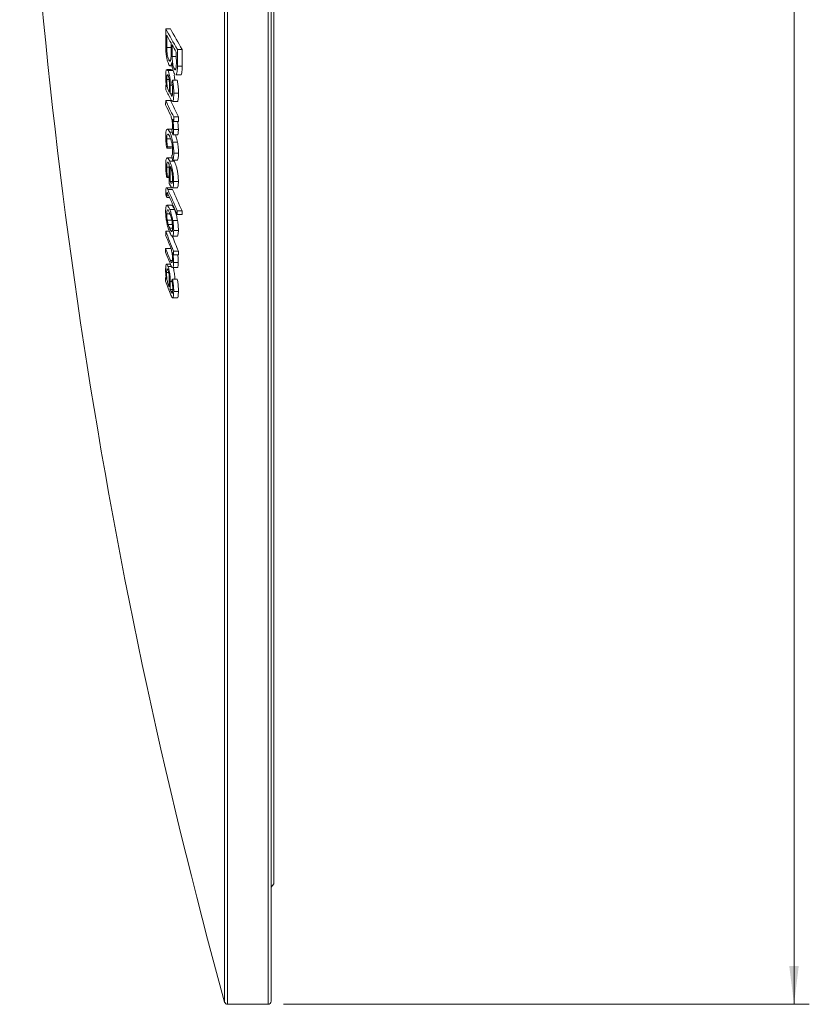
# Model space of a CAD drawing. Header units: millimetres. Extents: x -523 to 333, y -36 to 695.
# Tile 7 of 12: x 282 to 333, y 495 to 559. Entities that reach past the tile are written whole.
import ezdxf

# ---------------------------------------------------------------- set-up
doc = ezdxf.new("R2010")
doc.units = ezdxf.units.MM
doc.styles.add('SLDTEXTSTYLE0', font='TXT', dxfattribs={"width": 0.605})
doc.dimstyles.new('SLDDIMSTYLE0', dxfattribs={"dimtxt": 2.311487, "dimasz": 2.5, "dimexe": 0, "dimexo": 0.0625, "dimgap": 0.577872, "dimtad": 1, "dimtoh": 1, "dimrnd": 1e-09, "dimzin": 12, "dimdsep": 46, "dimtxsty": 'SLDTEXTSTYLE0', "dimsah": 1, "dimcen": 0.09, "dimadec": 0, "dimazin": 0, "dimtfac": 1, "dimtofl": 0, "dimtmove": 0, "dimatfit": 3, "dimfxl": 1, "dimfrac": 2, "dimtolj": 1, "dimtzin": 12, "dimarcsym": 0})

# ---------------------------------------------------------------- blocks, each defined once
blk = doc.blocks.new('*D3')
at = {"color": 7, "linetype": 'Continuous', "lineweight": 0}
for p, q in [((299.085, 694.942), (333.464, 694.942)), ((332.464, 494.942), (332.464, 694.942)), ((299.085, 494.942), (333.464, 494.942))]:
    blk.add_line(p, q, dxfattribs=at)
for points in [[(332.464, 694.942), (332.154, 692.442), (332.774, 692.442)], [(332.464, 494.942), (332.774, 497.442), (332.154, 497.442)]]:
    blk.add_solid(points, dxfattribs=at)
at = {"color": 7, "linetype": 'Continuous', "lineweight": 0, "char_height": 2.3813, "attachment_point": 1, "rotation": 90, "style": 'SLDTEXTSTYLE0'}
for s, insert in [('200', (329.395, 593.981)), ('%%c', (329.395, 590.613))]:
    blk.add_mtext(s, dxfattribs=dict(at, insert=insert))

msp = doc.modelspace()

# ---------------------------------------------------------------- linework, layer by layer
at = {"color": 8, "linetype": 'Continuous', "lineweight": 15}
for p, q in [((298.085, 494.942), (298.085, 694.942)), ((295.244, 495.089), (295.244, 691.066)), ((295.437, 691.207), (295.437, 494.942)), ((291.74, 557.477), (291.462, 557.477)), ((292.085, 556.885), (291.812, 556.885)), ((291.633, 554.646), (291.58, 554.646)), ((291.829, 545.672), (291.645, 545.672)), ((291.625, 541.965), (291.57, 541.965)), ((291.843, 541.535), (291.736, 541.535))]:
    msp.add_line(p, q, dxfattribs=at)
at = {"color": 7, "linetype": 'Continuous', "lineweight": 15}
for p, q in [((298.285, 694.742), (298.285, 495.142)), ((298.464, 594.942), (298.464, 502.817)), ((291.699, 558.693), (291.391, 558.693)), ((292.465, 557.345), (292.156, 557.345)), ((291.711, 556.647), (291.604, 556.647)), ((291.779, 556.036), (291.471, 556.036)), ((291.851, 555.956), (291.543, 555.956)), ((291.689, 556.262), (291.812, 556.262)), ((292.058, 556.074), (291.951, 556.074)), ((292.467, 556.259), (292.158, 556.259)), ((291.614, 555.382), (291.462, 555.382)), ((292.14, 555.333), (291.832, 555.333)), ((291.997, 555.706), (291.953, 555.769)), ((292.046, 555.677), (292.355, 555.677)), ((291.393, 555.003), (291.395, 554.702)), ((291.819, 555.009), (291.692, 555.009)), ((291.39, 554.015), (291.388, 553.723)), ((291.698, 554.015), (291.39, 554.015)), ((291.58, 554.646), (291.633, 554.545)), ((291.838, 554.431), (291.694, 554.431)), ((291.829, 554.344), (291.74, 554.344)), ((291.805, 553.952), (291.744, 554.037)), ((292.224, 554.49), (291.915, 554.49)), ((291.83, 553.94), (292.138, 553.94)), ((292.221, 552.93), (291.913, 552.93)), ((292.221, 552.93), (292.22, 552.637)), ((291.805, 552.143), (291.496, 552.143)), ((291.797, 552.081), (291.857, 551.752)), ((292.218, 552.103), (291.909, 552.103)), ((292.22, 552.637), (291.911, 552.637)), ((291.709, 551.51), (291.459, 551.51)), ((291.822, 551.942), (291.653, 551.942)), ((292.166, 551.752), (291.857, 551.752)), ((291.771, 550.898), (291.462, 550.898)), ((291.818, 550.98), (291.509, 550.98)), ((292.159, 551.287), (291.851, 551.287)), ((291.792, 550.269), (291.484, 550.269)), ((291.786, 550.395), (291.835, 550.108)), ((292.225, 550.554), (291.917, 550.554)), ((291.623, 549.649), (291.46, 549.649)), ((291.958, 550.038), (291.65, 550.038)), ((292.144, 550.108), (291.835, 550.108)), ((291.623, 548.973), (291.461, 548.973)), ((291.623, 549.07), (291.501, 549.07)), ((291.753, 548.304), (291.445, 548.304)), ((291.829, 548.717), (291.685, 548.717)), ((291.82, 548.289), (292.129, 548.289)), ((292.22, 548.706), (291.911, 548.706)), ((291.464, 547.824), (291.464, 547.671)), ((291.577, 547.824), (291.464, 547.824)), ((291.645, 547.671), (291.464, 547.671)), ((291.837, 548.188), (291.529, 548.188)), ((291.783, 547.163), (291.474, 547.163)), ((291.646, 546.608), (291.457, 546.608)), ((291.532, 546.85), (291.495, 546.85)), ((291.96, 546.876), (291.651, 546.876)), ((292.149, 546.804), (292.149, 546.548)), ((292.458, 546.804), (292.149, 546.804)), ((292.458, 546.548), (292.149, 546.548)), ((292.458, 546.804), (292.458, 546.548)), ((291.8, 546.187), (291.492, 546.187)), ((291.828, 545.896), (291.561, 545.896)), ((292.164, 546.168), (291.855, 546.168)), ((291.631, 545.458), (291.39, 545.458)), ((291.819, 545.491), (291.73, 545.491)), ((291.851, 545.149), (291.824, 545.14)), ((291.824, 545.138), (292.133, 545.138)), ((292.159, 545.149), (291.851, 545.149)), ((292.22, 545.518), (291.912, 545.518)), ((292.159, 545.149), (292.133, 545.14)), ((291.694, 544.331), (291.385, 544.331)), ((292.218, 543.917), (291.91, 543.917)), ((292.22, 544.164), (291.911, 544.164)), ((292.22, 544.164), (292.218, 543.917)), ((291.696, 543.31), (291.449, 543.31)), ((291.767, 543.159), (291.543, 543.159)), ((291.83, 543.554), (291.697, 543.554)), ((291.858, 543.093), (291.834, 543.095)), ((291.834, 543.083), (292.143, 543.083)), ((292.167, 543.093), (291.858, 543.093)), ((292.216, 543.423), (291.908, 543.423)), ((292.167, 543.093), (292.143, 543.095)), ((291.385, 542.448), (291.384, 542.206)), ((291.385, 542.448), (291.437, 542.312)), ((291.586, 542.757), (291.449, 542.757)), ((291.809, 542.175), (291.69, 542.175)), ((292.148, 542.324), (291.84, 542.324)), ((291.688, 541.658), (291.736, 541.535)), ((291.834, 541.658), (291.688, 541.658)), ((292.221, 541.527), (291.912, 541.527)), ((291.846, 541.114), (292.154, 541.114)), ((298.285, 502.598), (298.464, 502.817)), ((295.437, 494.942), (298.085, 494.942))]:
    msp.add_line(p, q, dxfattribs=at)
at = {"color": 7, "linetype": 'Continuous', "lineweight": 15, "flags": 128}
for points in [[(291.393, 555.003), (291.4, 554.991), (291.406, 554.979), (291.412, 554.967), (291.418, 554.955), (291.425, 554.943), (291.431, 554.931), (291.437, 554.919), (291.443, 554.907)], [(291.659, 548.504), (291.655, 548.513), (291.65, 548.523), (291.646, 548.532), (291.641, 548.542), (291.637, 548.551), (291.633, 548.561), (291.628, 548.57), (291.624, 548.58)], [(291.57, 541.965), (291.576, 541.947), (291.583, 541.929), (291.59, 541.911), (291.597, 541.893), (291.604, 541.875), (291.611, 541.858), (291.618, 541.84), (291.625, 541.822)]]:
    msp.add_lwpolyline(points, dxfattribs=at)
at = {"color": 7, "linetype": 'Continuous', "lineweight": 15}
for centre, radius, start, end in [((656.705, 594.942), 375, 181.56633, 195.44275), ((583.243, 558.553), 291.852, 179.97254, 180.19225), ((373.414, 604.369), 93.883, 209.1124, 210.05802), ((373.232, 604.13), 93.339, 209.13062, 210.08196), ((371.46, 602.948), 91.633, 209.18518, 209.54146), ((589.038, 558.457), 297.577, 180.03695, 180.18857), ((616.839, 558.014), 325.1, 180.04337, 180.18215), ((373.451, 604.115), 93.94, 209.64937, 209.98568), ((572.64, 557.805), 280.83, 180.03283, 180.18767), ((598.611, 557.231), 306.455, 179.97857, 180.18172), ((590.657, 557.219), 298.192, 179.97576, 180.18454), ((601.103, 557.381), 309.018, 180.03989, 180.18061), ((373.82, 525.913), 87.107, 160.26046, 160.35435), ((379.04, 600.333), 98.813, 207.50305, 207.93866), ((541.914, 555.562), 250.282, 180.11291, 180.23278), ((552.671, 555.46), 260.98, 180.09894, 180.22589), ((396.081, 603.79), 115.922, 205.42814, 206.02391), ((363.768, 592.586), 81.551, 207.89616, 207.96504), ((396.407, 603.838), 115.958, 205.44605, 206.04172), ((398.988, 604.889), 119.146, 205.4324, 205.78108), ((395.816, 603.227), 115.567, 205.87997, 205.96075), ((531.92, 551.416), 240.012, 179.63864, 179.70858), ((366.725, 507.714), 86.772, 150.09109, 150.15347), ((561.53, 549.279), 269.907, 179.88136, 180.14849), ((556.725, 549.154), 265.04, 179.88131, 180.09445), ((350.193, 524.848), 63.493, 157.5746, 157.66912), ((399.044, 548.308), 107.652, 180.14794, 180.25237), ((452.239, 618.221), 175.573, 203.63478, 203.69279), ((410.958, 600.855), 130.526, 203.79706, 204.46296), ((410.889, 600.564), 130.449, 203.80439, 204.46098), ((411.939, 601.203), 131.282, 203.81742, 204.47958), ((376.486, 544.883), 85.098, 179.61243, 179.77855), ((436.064, 602.745), 155.696, 201.68646, 201.99441), ((433.071, 601.779), 152.465, 201.6787, 202.20303), ((430.412, 600.627), 149.283, 201.81834, 202.22414), ((484.296, 544.091), 192.911, 179.92876, 180.00204), ((427.884, 598.588), 146.887, 201.67723, 202.00365), ((432.001, 599.979), 151.317, 201.67788, 202.01178), ((378.46, 579.249), 93.484, 202.10341, 202.20624), ((504.685, 542.91), 212.778, 179.66227, 179.72871), ((442.51, 599.77), 161.718, 200.85192, 201.19872), ((528.2, 541.231), 236.576, 179.73996, 179.85691), ((526.137, 541.024), 234.45, 179.71869, 179.84492), ((307.823, 527.417), 21.855, 136.99522, 137.18467), ((295.437, 495.142), 0.2, 195.44275, 270), ((298.085, 495.142), 0.2, 270, 0)]:
    msp.add_arc(centre, radius, start, end, dxfattribs=at)
for points, knots in [([(291.604, 556.346), (291.577, 556.402), (291.529, 556.499), (291.468, 556.732), (291.427, 556.98), (291.399, 557.272), (291.395, 557.463), (291.393, 557.573)], [0, 0, 0, 0, 0.240345, 0.413662, 0.587418, 0.760287, 1, 1, 1, 1]), ([(291.462, 557.477), (291.464, 557.386), (291.467, 557.236), (291.495, 557.012), (291.528, 556.844), (291.567, 556.721), (291.592, 556.671), (291.604, 556.647)], [0, 0, 0, 0, 0.290464, 0.477957, 0.6655, 0.846343, 1, 1, 1, 1]), ([(291.604, 556.647), (291.623, 556.619), (291.656, 556.57), (291.697, 556.592), (291.724, 556.669), (291.74, 556.802), (291.741, 556.917), (291.741, 556.981)], [0, 0, 0, 0, 0.24818, 0.427766, 0.607412, 0.782527, 1, 1, 1, 1]), ([(291.812, 556.885), (291.814, 556.79), (291.817, 556.637), (291.845, 556.413), (291.878, 556.255), (291.915, 556.143), (291.939, 556.097), (291.951, 556.074)], [0, 0, 0, 0, 0.309871, 0.4953766, 0.6824041, 0.8428296, 1, 1, 1, 1]), ([(291.392, 555.557), (291.392, 555.606), (291.393, 555.726), (291.401, 555.895), (291.422, 555.98), (291.436, 556.006), (291.438, 556.011)], [0, 0, 0, 0, 0.250764, 0.618031, 0.938662, 1, 1, 1, 1]), ([(291.471, 556.033), (291.472, 556.034), (291.486, 556.045), (291.512, 556.01), (291.534, 555.97), (291.543, 555.956)], [0, 0, 0, 0, 0.072158, 0.671168, 1, 1, 1, 1]), ([(291.543, 555.956), (291.563, 555.912), (291.597, 555.835), (291.641, 555.652), (291.672, 555.45), (291.689, 555.226), (291.691, 555.081), (291.692, 555.009)], [0, 0, 0, 0, 0.232339, 0.401925, 0.571458, 0.788133, 1, 1, 1, 1]), ([(291.781, 556.491), (291.772, 556.43), (291.753, 556.309), (291.7, 556.248), (291.648, 556.275), (291.616, 556.328), (291.604, 556.346)], [0, 0, 0, 0, 0.288818, 0.579741, 0.85096, 1, 1, 1, 1]), ([(291.953, 555.769), (291.926, 555.828), (291.878, 555.93), (291.821, 556.177), (291.793, 556.364), (291.783, 556.469), (291.781, 556.491)], [0, 0, 0, 0, 0.380125, 0.65417, 0.929127, 1, 1, 1, 1]), ([(291.951, 556.074), (291.969, 556.046), (292, 556), (292.039, 556.012), (292.066, 556.082), (292.084, 556.215), (292.085, 556.341), (292.086, 556.407)], [0, 0, 0, 0, 0.236661, 0.398528, 0.560732, 0.771413, 1, 1, 1, 1]), ([(292.158, 556.259), (292.155, 556.128), (292.152, 555.914), (292.108, 555.735), (292.073, 555.667), (292.049, 555.681), (292.046, 555.682)], [0, 0, 0, 0, 0.422462, 0.692875, 0.96417, 1, 1, 1, 1]), ([(292.467, 556.259), (292.464, 556.128), (292.46, 555.914), (292.417, 555.735), (292.381, 555.667), (292.357, 555.681), (292.355, 555.682)], [0, 0, 0, 0, 0.422456, 0.692868, 0.964157, 1, 1, 1, 1]), ([(291.443, 554.907), (291.435, 554.962), (291.414, 555.091), (291.394, 555.32), (291.393, 555.474), (291.392, 555.557)], [0, 0, 0, 0, 0.250738, 0.591045, 1, 1, 1, 1]), ([(291.544, 555.651), (291.533, 555.669), (291.515, 555.7), (291.492, 555.692), (291.475, 555.647), (291.463, 555.544), (291.462, 555.443), (291.462, 555.382)], [0, 0, 0, 0, 0.206982, 0.3518276, 0.4966537, 0.6914939, 1, 1, 1, 1]), ([(291.462, 555.382), (291.462, 555.309), (291.463, 555.191), (291.478, 555.01), (291.499, 554.871), (291.532, 554.747), (291.56, 554.686), (291.578, 554.65), (291.58, 554.646)], [0, 0, 0, 0, 0.269387, 0.43824, 0.606463, 0.734107, 0.965723, 1, 1, 1, 1]), ([(291.632, 555.069), (291.631, 555.146), (291.629, 555.256), (291.612, 555.414), (291.594, 555.515), (291.57, 555.597), (291.553, 555.632), (291.544, 555.651)], [0, 0, 0, 0, 0.364293, 0.52369, 0.684053, 0.829754, 1, 1, 1, 1]), ([(291.832, 555.333), (291.852, 555.234), (291.888, 555.056), (291.913, 554.753), (291.914, 554.583), (291.915, 554.49)], [0, 0, 0, 0, 0.366408, 0.652925, 1, 1, 1, 1]), ([(291.946, 555.656), (291.946, 555.654), (291.96, 555.599), (291.976, 555.483), (291.983, 555.377), (291.987, 555.333)], [0, 0, 0, 0, 0.027692, 0.595322, 1, 1, 1, 1]), ([(292.14, 555.333), (292.16, 555.234), (292.196, 555.056), (292.221, 554.753), (292.223, 554.583), (292.224, 554.49)], [0, 0, 0, 0, 0.366406, 0.65291, 1, 1, 1, 1]), ([(291.844, 554.62), (291.844, 554.666), (291.843, 554.758), (291.835, 554.907), (291.813, 555.062), (291.794, 555.152), (291.784, 555.199)], [0, 0, 0, 0, 0.249187, 0.500355, 0.738141, 1, 1, 1, 1]), ([(291.74, 554.344), (291.758, 554.315), (291.785, 554.271), (291.816, 554.289), (291.833, 554.349), (291.843, 554.464), (291.844, 554.565), (291.844, 554.62)], [0, 0, 0, 0, 0.288916, 0.429021, 0.569404, 0.765702, 1, 1, 1, 1]), ([(291.915, 554.49), (291.914, 554.365), (291.912, 554.177), (291.883, 554.001), (291.856, 553.938), (291.835, 553.945), (291.83, 553.947)], [0, 0, 0, 0, 0.456688, 0.688117, 0.921749, 1, 1, 1, 1]), ([(292.224, 554.49), (292.223, 554.365), (292.221, 554.177), (292.192, 554.001), (292.165, 553.938), (292.144, 553.945), (292.138, 553.947)], [0, 0, 0, 0, 0.456682, 0.6881084, 0.9217435, 1, 1, 1, 1]), ([(291.838, 552.327), (291.836, 552.396), (291.834, 552.516), (291.808, 552.701), (291.777, 552.855), (291.74, 552.983), (291.713, 553.042), (291.701, 553.069)], [0, 0, 0, 0, 0.253278, 0.435053, 0.615915, 0.825933, 1, 1, 1, 1]), ([(291.84, 552.783), (291.853, 552.712), (291.88, 552.571), (291.904, 552.328), (291.907, 552.181), (291.909, 552.103)], [0, 0, 0, 0, 0.319195, 0.638354, 1, 1, 1, 1]), ([(291.389, 551.671), (291.39, 551.725), (291.391, 551.862), (291.411, 552.036), (291.441, 552.094), (291.455, 552.121)], [0, 0, 0, 0, 0.25065, 0.646227, 1, 1, 1, 1]), ([(291.496, 552.126), (291.507, 552.13), (291.532, 552.141), (291.587, 552.069), (291.629, 551.988), (291.653, 551.942)], [0, 0, 0, 0, 0.226219, 0.558331, 1, 1, 1, 1]), ([(291.797, 552.081), (291.803, 552.09), (291.818, 552.114), (291.834, 552.183), (291.838, 552.272), (291.838, 552.319), (291.838, 552.327)], [0, 0, 0, 0, 0.250338, 0.612286, 0.939472, 1, 1, 1, 1]), ([(291.909, 552.103), (291.909, 552.061), (291.907, 551.959), (291.894, 551.816), (291.869, 551.774), (291.857, 551.752)], [0, 0, 0, 0, 0.250471, 0.615712, 1, 1, 1, 1]), ([(292.218, 552.103), (292.217, 552.061), (292.216, 551.959), (292.202, 551.816), (292.178, 551.774), (292.166, 551.752)], [0, 0, 0, 0, 0.25047, 0.615692, 1, 1, 1, 1]), ([(292.174, 552.637), (292.178, 552.614), (292.195, 552.52), (292.212, 552.328), (292.216, 552.181), (292.218, 552.103)], [0, 0, 0, 0, 0.13058, 0.538165, 1, 1, 1, 1]), ([(291.462, 550.898), (291.451, 550.963), (291.425, 551.118), (291.395, 551.375), (291.389, 551.563), (291.389, 551.656), (291.389, 551.671)], [0, 0, 0, 0, 0.2503101, 0.6025873, 0.9337152, 1, 1, 1, 1]), ([(291.517, 551.815), (291.505, 551.803), (291.48, 551.78), (291.462, 551.661), (291.46, 551.557), (291.459, 551.51)], [0, 0, 0, 0, 0.3511126, 0.7050427, 1, 1, 1, 1]), ([(291.459, 551.51), (291.461, 551.43), (291.463, 551.279), (291.491, 551.092), (291.506, 550.999), (291.509, 550.98)], [0, 0, 0, 0, 0.477811, 0.891406, 1, 1, 1, 1]), ([(291.652, 551.648), (291.629, 551.694), (291.595, 551.764), (291.554, 551.815), (291.537, 551.814), (291.531, 551.813)], [0, 0, 0, 0, 0.545642, 0.832306, 1, 1, 1, 1]), ([(291.788, 551.241), (291.767, 551.321), (291.736, 551.444), (291.689, 551.566), (291.664, 551.62), (291.652, 551.648)], [0, 0, 0, 0, 0.4719, 0.734246, 1, 1, 1, 1]), ([(291.653, 551.942), (291.676, 551.89), (291.732, 551.763), (291.802, 551.534), (291.84, 551.343), (291.851, 551.287)], [0, 0, 0, 0, 0.322391, 0.800601, 1, 1, 1, 1]), ([(292.037, 551.752), (292.068, 551.659), (292.113, 551.525), (292.148, 551.344), (292.159, 551.287)], [0, 0, 0, 0, 0.687565, 1, 1, 1, 1]), ([(291.845, 550.694), (291.843, 550.763), (291.841, 550.885), (291.819, 551.082), (291.798, 551.189), (291.788, 551.241)], [0, 0, 0, 0, 0.398834, 0.705044, 1, 1, 1, 1]), ([(291.851, 551.287), (291.861, 551.226), (291.887, 551.074), (291.912, 550.814), (291.915, 550.642), (291.917, 550.554)], [0, 0, 0, 0, 0.249844, 0.615864, 1, 1, 1, 1]), ([(292.159, 551.287), (292.17, 551.226), (292.195, 551.074), (292.221, 550.814), (292.224, 550.642), (292.225, 550.554)], [0, 0, 0, 0, 0.249839, 0.615851, 1, 1, 1, 1]), ([(291.39, 549.806), (291.39, 549.858), (291.392, 550.001), (291.409, 550.177), (291.439, 550.231), (291.452, 550.254)], [0, 0, 0, 0, 0.2508088, 0.6821635, 1, 1, 1, 1]), ([(291.484, 550.247), (291.5, 550.249), (291.532, 550.254), (291.591, 550.16), (291.63, 550.079), (291.65, 550.038)], [0, 0, 0, 0, 0.322375, 0.656801, 1, 1, 1, 1]), ([(291.786, 550.395), (291.794, 550.405), (291.814, 550.43), (291.839, 550.509), (291.844, 550.624), (291.845, 550.686), (291.845, 550.694)], [0, 0, 0, 0, 0.250188, 0.618956, 0.951636, 1, 1, 1, 1]), ([(291.917, 550.554), (291.915, 550.464), (291.913, 550.301), (291.879, 550.164), (291.85, 550.127), (291.835, 550.108)], [0, 0, 0, 0, 0.3827175, 0.7007274, 1, 1, 1, 1]), ([(292.225, 550.554), (292.224, 550.464), (292.222, 550.301), (292.187, 550.164), (292.158, 550.127), (292.144, 550.108)], [0, 0, 0, 0, 0.382695, 0.700696, 1, 1, 1, 1]), ([(291.461, 548.973), (291.45, 549.044), (291.422, 549.228), (291.392, 549.525), (291.39, 549.716), (291.39, 549.806)], [0, 0, 0, 0, 0.250761, 0.6458, 1, 1, 1, 1]), ([(291.624, 549.838), (291.596, 549.892), (291.554, 549.974), (291.505, 549.976), (291.478, 549.916), (291.463, 549.802), (291.461, 549.702), (291.46, 549.649)], [0, 0, 0, 0, 0.327108, 0.495975, 0.665491, 0.822316, 1, 1, 1, 1]), ([(291.46, 549.649), (291.461, 549.605), (291.461, 549.478), (291.474, 549.277), (291.494, 549.126), (291.501, 549.07)], [0, 0, 0, 0, 0.250555, 0.724369, 1, 1, 1, 1]), ([(291.65, 550.038), (291.69, 549.941), (291.754, 549.788), (291.833, 549.476), (291.883, 549.191), (291.908, 548.92), (291.91, 548.773), (291.911, 548.706)], [0, 0, 0, 0, 0.318882, 0.503836, 0.689959, 0.859387, 1, 1, 1, 1]), ([(291.766, 549.469), (291.755, 549.507), (291.737, 549.573), (291.71, 549.647), (291.693, 549.685), (291.685, 549.703)], [0, 0, 0, 0, 0.41223, 0.704055, 1, 1, 1, 1]), ([(291.958, 550.038), (291.999, 549.941), (292.062, 549.788), (292.142, 549.476), (292.192, 549.191), (292.217, 548.92), (292.219, 548.773), (292.22, 548.706)], [0, 0, 0, 0, 0.318873, 0.503827, 0.689953, 0.859383, 1, 1, 1, 1]), ([(291.839, 548.872), (291.837, 548.937), (291.834, 549.058), (291.811, 549.256), (291.786, 549.39), (291.769, 549.455), (291.766, 549.469)], [0, 0, 0, 0, 0.340819, 0.631504, 0.922763, 1, 1, 1, 1]), ([(291.78, 548.601), (291.787, 548.6), (291.807, 548.599), (291.827, 548.674), (291.838, 548.773), (291.839, 548.847), (291.839, 548.872)], [0, 0, 0, 0, 0.19607, 0.525343, 0.839419, 1, 1, 1, 1]), ([(291.392, 548.03), (291.393, 548.089), (291.395, 548.188), (291.413, 548.281), (291.439, 548.311), (291.478, 548.292), (291.509, 548.228), (291.529, 548.188)], [0, 0, 0, 0, 0.23354, 0.396312, 0.559416, 0.726592, 1, 1, 1, 1]), ([(291.911, 548.706), (291.909, 548.605), (291.904, 548.434), (291.865, 548.308), (291.812, 548.273), (291.741, 548.338), (291.686, 548.448), (291.659, 548.504)], [0, 0, 0, 0, 0.235761, 0.395451, 0.554394, 0.778549, 1, 1, 1, 1]), ([(291.685, 548.717), (291.699, 548.687), (291.719, 548.641), (291.746, 548.609), (291.759, 548.601), (291.766, 548.597)], [0, 0, 0, 0, 0.487515, 0.741023, 1, 1, 1, 1]), ([(292.22, 548.706), (292.217, 548.605), (292.213, 548.436), (292.175, 548.307), (292.144, 548.296), (292.129, 548.291)], [0, 0, 0, 0, 0.43359, 0.727272, 1, 1, 1, 1]), ([(291.538, 547.913), (291.526, 547.939), (291.508, 547.976), (291.487, 547.99), (291.475, 547.979), (291.467, 547.936), (291.464, 547.879), (291.464, 547.835), (291.464, 547.824)], [0, 0, 0, 0, 0.30801, 0.449293, 0.569671, 0.690055, 0.923974, 1, 1, 1, 1]), ([(291.386, 546.782), (291.386, 546.827), (291.388, 546.944), (291.407, 547.086), (291.434, 547.129), (291.446, 547.15)], [0, 0, 0, 0, 0.2504042, 0.642651, 1, 1, 1, 1]), ([(291.474, 547.149), (291.484, 547.152), (291.513, 547.16), (291.576, 547.046), (291.625, 546.935), (291.651, 546.876)], [0, 0, 0, 0, 0.198912, 0.580442, 1, 1, 1, 1]), ([(291.783, 547.149), (291.793, 547.152), (291.822, 547.16), (291.885, 547.046), (291.934, 546.935), (291.96, 546.876)], [0, 0, 0, 0, 0.1989202, 0.5804614, 1, 1, 1, 1]), ([(291.442, 546.132), (291.433, 546.188), (291.41, 546.336), (291.388, 546.568), (291.386, 546.714), (291.386, 546.782)], [0, 0, 0, 0, 0.250933, 0.65634, 1, 1, 1, 1]), ([(291.495, 546.85), (291.489, 546.841), (291.474, 546.815), (291.46, 546.733), (291.458, 546.646), (291.457, 546.608)], [0, 0, 0, 0, 0.25084, 0.673261, 1, 1, 1, 1]), ([(291.457, 546.608), (291.457, 546.576), (291.458, 546.488), (291.469, 546.34), (291.485, 546.23), (291.492, 546.187)], [0, 0, 0, 0, 0.250929, 0.704252, 1, 1, 1, 1]), ([(291.649, 546.628), (291.624, 546.687), (291.585, 546.776), (291.537, 546.86), (291.52, 546.854), (291.514, 546.852)], [0, 0, 0, 0, 0.551563, 0.843884, 1, 1, 1, 1]), ([(291.803, 546.109), (291.792, 546.169), (291.766, 546.307), (291.71, 546.473), (291.67, 546.575), (291.649, 546.628)], [0, 0, 0, 0, 0.263725, 0.611206, 1, 1, 1, 1]), ([(291.651, 546.876), (291.68, 546.804), (291.737, 546.66), (291.81, 546.413), (291.844, 546.23), (291.855, 546.168)], [0, 0, 0, 0, 0.3939396, 0.7926946, 1, 1, 1, 1]), ([(291.96, 546.876), (291.988, 546.804), (292.046, 546.66), (292.119, 546.413), (292.152, 546.23), (292.164, 546.168)], [0, 0, 0, 0, 0.3939774, 0.7927686, 1, 1, 1, 1]), ([(291.533, 545.731), (291.52, 545.779), (291.496, 545.862), (291.466, 545.999), (291.45, 546.087), (291.442, 546.132)], [0, 0, 0, 0, 0.399473, 0.695849, 1, 1, 1, 1]), ([(291.492, 546.187), (291.497, 546.159), (291.51, 546.08), (291.535, 545.982), (291.554, 545.919), (291.561, 545.896)], [0, 0, 0, 0, 0.247083, 0.718744, 1, 1, 1, 1]), ([(291.645, 545.424), (291.626, 545.47), (291.598, 545.54), (291.561, 545.643), (291.543, 545.702), (291.533, 545.731)], [0, 0, 0, 0, 0.497134, 0.747764, 1, 1, 1, 1]), ([(291.561, 545.896), (291.575, 545.856), (291.596, 545.795), (291.624, 545.723), (291.638, 545.689), (291.645, 545.672)], [0, 0, 0, 0, 0.497513, 0.748566, 1, 1, 1, 1]), ([(291.645, 545.672), (291.659, 545.639), (291.68, 545.589), (291.709, 545.529), (291.723, 545.503), (291.73, 545.491)], [0, 0, 0, 0, 0.49829, 0.748678, 1, 1, 1, 1]), ([(291.8, 545.445), (291.806, 545.455), (291.821, 545.48), (291.836, 545.564), (291.838, 545.651), (291.839, 545.691)], [0, 0, 0, 0, 0.250961, 0.658522, 1, 1, 1, 1]), ([(291.839, 545.691), (291.838, 545.723), (291.838, 545.807), (291.827, 545.952), (291.81, 546.062), (291.803, 546.109)], [0, 0, 0, 0, 0.2507775, 0.6754748, 1, 1, 1, 1]), ([(291.855, 546.168), (291.864, 546.111), (291.887, 545.964), (291.909, 545.732), (291.911, 545.585), (291.912, 545.518)], [0, 0, 0, 0, 0.250921, 0.655356, 1, 1, 1, 1]), ([(292.164, 546.168), (292.173, 546.111), (292.196, 545.964), (292.218, 545.732), (292.219, 545.585), (292.22, 545.518)], [0, 0, 0, 0, 0.250918, 0.655348, 1, 1, 1, 1]), ([(291.758, 545.193), (291.739, 545.224), (291.711, 545.272), (291.673, 545.356), (291.654, 545.401), (291.645, 545.424)], [0, 0, 0, 0, 0.495867, 0.74767, 1, 1, 1, 1]), ([(291.73, 545.491), (291.74, 545.474), (291.762, 545.442), (291.786, 545.433), (291.797, 545.443), (291.8, 545.445)], [0, 0, 0, 0, 0.420075, 0.843671, 1, 1, 1, 1]), ([(291.82, 545.138), (291.81, 545.142), (291.79, 545.149), (291.769, 545.178), (291.758, 545.193)], [0, 0, 0, 0, 0.493608, 1, 1, 1, 1]), ([(291.912, 545.518), (291.911, 545.472), (291.909, 545.354), (291.89, 545.213), (291.863, 545.17), (291.851, 545.149)], [0, 0, 0, 0, 0.2504845, 0.651908, 1, 1, 1, 1]), ([(292.22, 545.518), (292.219, 545.472), (292.217, 545.354), (292.198, 545.213), (292.172, 545.17), (292.159, 545.149)], [0, 0, 0, 0, 0.250484, 0.651897, 1, 1, 1, 1]), ([(291.834, 543.656), (291.833, 543.727), (291.83, 543.843), (291.808, 544.031), (291.78, 544.18), (291.742, 544.321), (291.715, 544.394), (291.7, 544.435)], [0, 0, 0, 0, 0.272125, 0.442188, 0.612568, 0.780544, 1, 1, 1, 1]), ([(291.846, 544.073), (291.856, 544.016), (291.879, 543.877), (291.904, 543.645), (291.906, 543.498), (291.908, 543.423)], [0, 0, 0, 0, 0.250795, 0.618398, 1, 1, 1, 1]), ([(292.18, 543.917), (292.181, 543.912), (292.195, 543.825), (292.212, 543.645), (292.215, 543.498), (292.216, 543.423)], [0, 0, 0, 0, 0.027609, 0.504713, 1, 1, 1, 1]), ([(291.386, 542.945), (291.387, 542.988), (291.388, 543.075), (291.394, 543.191), (291.41, 543.278), (291.428, 543.297), (291.437, 543.306)], [0, 0, 0, 0, 0.250346, 0.501225, 0.75427, 1, 1, 1, 1]), ([(291.437, 543.306), (291.449, 543.306), (291.473, 543.307), (291.512, 543.237), (291.535, 543.179), (291.543, 543.159)], [0, 0, 0, 0, 0.394433, 0.78866, 1, 1, 1, 1]), ([(291.543, 543.159), (291.564, 543.098), (291.6, 542.995), (291.643, 542.788), (291.673, 542.58), (291.689, 542.366), (291.69, 542.237), (291.69, 542.175)], [0, 0, 0, 0, 0.241707, 0.408838, 0.575932, 0.795391, 1, 1, 1, 1]), ([(291.697, 543.554), (291.72, 543.502), (291.756, 543.422), (291.797, 543.409), (291.819, 543.451), (291.832, 543.538), (291.833, 543.616), (291.834, 543.656)], [0, 0, 0, 0, 0.326715, 0.496909, 0.667519, 0.82851, 1, 1, 1, 1]), ([(291.806, 543.098), (291.786, 543.124), (291.756, 543.164), (291.724, 543.24), (291.713, 543.266)], [0, 0, 0, 0, 0.6601881, 1, 1, 1, 1]), ([(291.908, 543.423), (291.907, 543.384), (291.905, 543.271), (291.891, 543.142), (291.867, 543.106), (291.858, 543.093)], [0, 0, 0, 0, 0.250831, 0.70988, 1, 1, 1, 1]), ([(291.875, 543.083), (291.888, 543.045), (291.916, 542.964), (291.951, 542.787), (291.981, 542.581), (291.994, 542.421), (291.995, 542.338), (291.996, 542.324)], [0, 0, 0, 0, 0.198505, 0.421785, 0.645018, 0.938182, 1, 1, 1, 1]), ([(292.216, 543.423), (292.216, 543.384), (292.214, 543.271), (292.199, 543.142), (292.176, 543.106), (292.167, 543.093)], [0, 0, 0, 0, 0.250829, 0.709851, 1, 1, 1, 1]), ([(291.437, 542.312), (291.422, 542.415), (291.394, 542.612), (291.387, 542.817), (291.386, 542.918), (291.386, 542.945)], [0, 0, 0, 0, 0.446866, 0.85254, 1, 1, 1, 1]), ([(291.538, 542.925), (291.527, 542.951), (291.508, 542.995), (291.484, 543.014), (291.466, 542.992), (291.452, 542.913), (291.45, 542.817), (291.449, 542.757)], [0, 0, 0, 0, 0.198216, 0.337958, 0.47765, 0.670088, 1, 1, 1, 1]), ([(291.449, 542.757), (291.449, 542.692), (291.448, 542.584), (291.463, 542.404), (291.484, 542.253), (291.519, 542.106), (291.548, 542.023), (291.567, 541.972), (291.57, 541.965)], [0, 0, 0, 0, 0.26262, 0.434283, 0.605105, 0.735842, 0.961712, 1, 1, 1, 1]), ([(291.626, 542.305), (291.626, 542.372), (291.625, 542.472), (291.61, 542.629), (291.592, 542.741), (291.567, 542.845), (291.548, 542.896), (291.538, 542.925)], [0, 0, 0, 0, 0.345381, 0.507379, 0.670977, 0.812448, 1, 1, 1, 1]), ([(291.848, 541.687), (291.848, 541.729), (291.848, 541.825), (291.838, 541.992), (291.814, 542.153), (291.797, 542.24), (291.791, 542.271)], [0, 0, 0, 0, 0.250608, 0.566771, 0.845397, 1, 1, 1, 1]), ([(291.84, 542.324), (291.858, 542.222), (291.893, 542.023), (291.911, 541.746), (291.912, 541.597), (291.912, 541.527)], [0, 0, 0, 0, 0.3560529, 0.6977736, 1, 1, 1, 1]), ([(292.148, 542.324), (292.167, 542.222), (292.202, 542.023), (292.22, 541.746), (292.221, 541.597), (292.221, 541.527)], [0, 0, 0, 0, 0.356051, 0.697778, 1, 1, 1, 1]), ([(291.912, 541.527), (291.91, 541.419), (291.907, 541.257), (291.877, 541.127), (291.841, 541.104), (291.792, 541.158), (291.756, 541.243), (291.735, 541.292)], [0, 0, 0, 0, 0.322881, 0.486519, 0.651441, 0.797836, 1, 1, 1, 1]), ([(291.736, 541.535), (291.754, 541.492), (291.781, 541.428), (291.813, 541.41), (291.833, 541.441), (291.846, 541.535), (291.847, 541.631), (291.848, 541.687)], [0, 0, 0, 0, 0.2703788, 0.4101075, 0.5503808, 0.7379989, 1, 1, 1, 1]), ([(292.221, 541.527), (292.218, 541.42), (292.215, 541.26), (292.188, 541.129), (292.165, 541.124), (292.154, 541.121)], [0, 0, 0, 0, 0.525206, 0.791388, 1, 1, 1, 1])]:
    msp.add_open_spline(points, degree=3, knots=knots, dxfattribs=at)

# ---------------------------------------------------------------- dimensions: what is measured, and where the dimension line sits
at = {"color": 7, "linetype": 'Continuous', "lineweight": 0}
dim = msp.add_linear_dim(base=(332.464, 694.942), p1=(298.085, 494.942), p2=(298.085, 694.942), angle=90, text='%%c<>', dimstyle='SLDDIMSTYLE0', dxfattribs=at)
dim.commit()
dim.dimension.update_dxf_attribs({"geometry": '*D3', "text_midpoint": (332.464, 594.942), "dimtype": 160})

doc.saveas('drawing.dxf')
